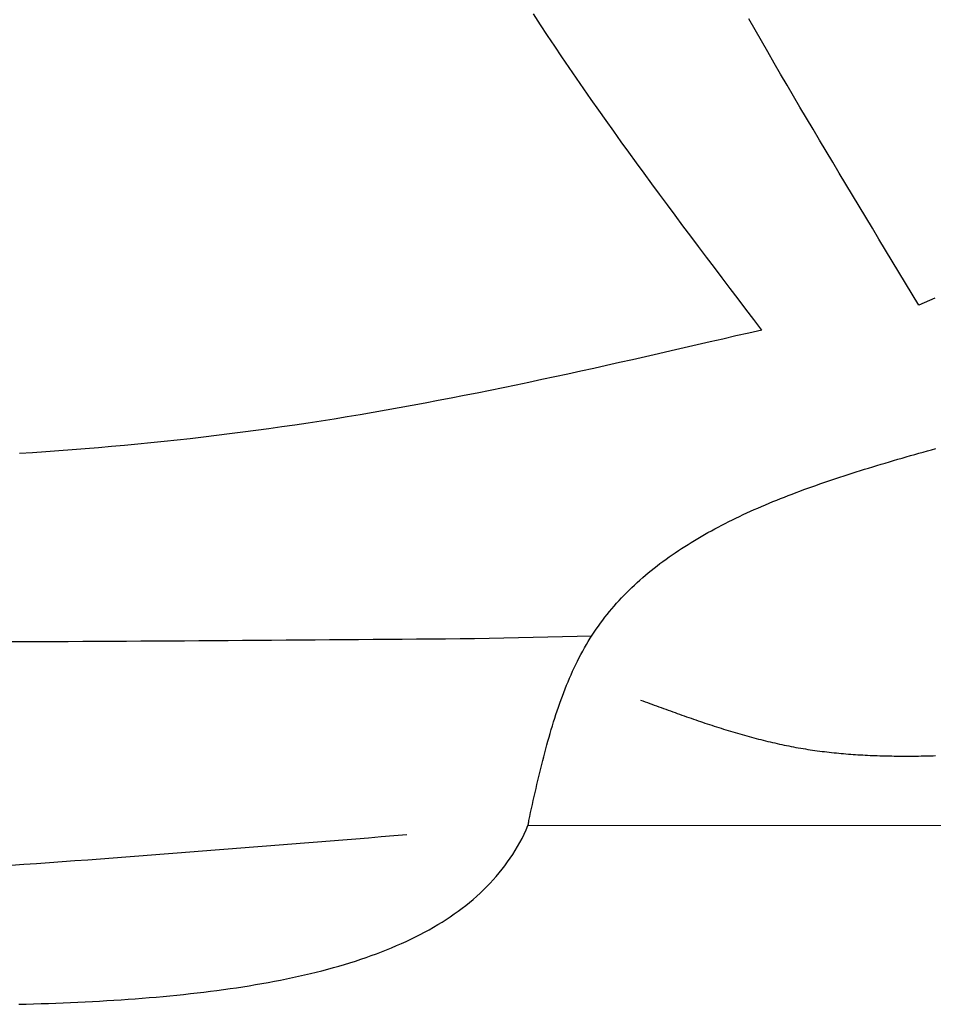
# Model space of a CAD drawing. Extents: x 715 to 7297, y -33 to 6010.
# Tile 24 of 90: x 2255 to 2583, y 3400 to 3753. Entities that reach past the tile are written whole.
import ezdxf

# ---------------------------------------------------------------- set-up
doc = ezdxf.new("R2010")
doc.units = 0
doc.layers.add('CAR', color=10, linetype='CONTINUOUS')

msp = doc.modelspace()

# ---------------------------------------------------------------- linework, layer by layer
at = {"layer": 'CAR'}
for p, q in [((2418.6686, 3531.2479), (2460.7297, 3532.2195)), ((2645.2608, 3463.8972), (2437.8225, 3464.0562))]:
    msp.add_line(p, q, dxfattribs=at)
for points in [[(2521.74, 3642.03, 0), (2518.9, 3645.77, 0), (2516.06, 3649.51, 0), (2513.23, 3653.25, 0), (2510.39, 3656.99, 0), (2507.56, 3660.74, 0), (2504.73, 3664.48, 0), (2501.91, 3668.23, 0), (2499.09, 3671.98, 0), (2496.28, 3675.73, 0), (2493.47, 3679.48, 0), (2490.67, 3683.24, 0), (2487.88, 3687, 0), (2485.09, 3690.76, 0), (2482.32, 3694.53, 0), (2479.56, 3698.3, 0), (2476.8, 3702.07, 0), (2474.06, 3705.85, 0), (2471.33, 3709.63, 0), (2468.61, 3713.42, 0), (2465.91, 3717.22, 0), (2463.22, 3721.02, 0), (2460.54, 3724.82, 0), (2457.88, 3728.63, 0), (2455.24, 3732.45, 0), (2452.61, 3736.28, 0), (2450, 3740.11, 0), (2447.41, 3743.95, 0), (2444.84, 3747.8, 0), (2442.29, 3751.65, 0), (2439.76, 3755.51, 0)], [(2578.17, 3650.98, 0), (2575.77, 3654.93, 0), (2573.38, 3658.87, 0), (2570.99, 3662.81, 0), (2568.6, 3666.75, 0), (2566.21, 3670.7, 0), (2563.82, 3674.64, 0), (2561.44, 3678.58, 0), (2559.06, 3682.53, 0), (2556.68, 3686.48, 0), (2554.3, 3690.42, 0), (2551.93, 3694.37, 0), (2549.56, 3698.32, 0), (2547.2, 3702.27, 0), (2544.84, 3706.22, 0), (2542.49, 3710.18, 0), (2540.14, 3714.13, 0), (2537.8, 3718.09, 0), (2535.47, 3722.05, 0), (2533.14, 3726.01, 0), (2530.82, 3729.98, 0), (2528.51, 3733.94, 0), (2526.2, 3737.91, 0), (2523.91, 3741.88, 0), (2521.62, 3745.86, 0), (2519.34, 3749.83, 0), (2517.08, 3753.81, 0)], [(2583.89, 3653.48, 0), (2581.98, 3652.65, 0), (2580.07, 3651.82, 0), (2578.17, 3650.98, 0)], [(2521.74, 3642.03, 0), (2517.1, 3640.95, 0), (2512.46, 3639.88, 0), (2507.83, 3638.8, 0), (2503.19, 3637.73, 0), (2498.55, 3636.66, 0), (2493.91, 3635.59, 0), (2489.27, 3634.52, 0), (2484.63, 3633.46, 0), (2479.99, 3632.41, 0), (2475.35, 3631.36, 0), (2470.7, 3630.32, 0), (2466.06, 3629.28, 0), (2461.42, 3628.25, 0), (2456.77, 3627.23, 0), (2452.13, 3626.21, 0), (2447.48, 3625.21, 0), (2442.83, 3624.21, 0), (2438.18, 3623.23, 0), (2433.53, 3622.25, 0), (2428.88, 3621.29, 0), (2424.22, 3620.34, 0), (2419.57, 3619.4, 0), (2414.91, 3618.47, 0), (2410.25, 3617.56, 0), (2405.59, 3616.66, 0), (2400.93, 3615.78, 0), (2396.26, 3614.91, 0), (2391.59, 3614.06, 0), (2386.93, 3613.23, 0), (2382.25, 3612.41, 0), (2377.58, 3611.61, 0), (2372.9, 3610.83, 0), (2368.23, 3610.07, 0), (2363.54, 3609.32, 0), (2358.86, 3608.6, 0), (2354.18, 3607.9, 0), (2349.49, 3607.22, 0), (2344.8, 3606.56, 0), (2340.1, 3605.92, 0), (2335.41, 3605.3, 0), (2330.71, 3604.7, 0), (2326.01, 3604.11, 0), (2321.3, 3603.55, 0), (2316.6, 3603.01, 0), (2311.89, 3602.48, 0), (2307.18, 3601.98, 0), (2302.47, 3601.49, 0), (2297.75, 3601.02, 0), (2293.04, 3600.58, 0), (2288.32, 3600.15, 0), (2283.6, 3599.73, 0), (2278.87, 3599.34, 0), (2274.15, 3598.96, 0), (2269.42, 3598.61, 0), (2264.7, 3598.26, 0), (2259.97, 3597.94, 0), (2255.23, 3597.64, 0)], [(2438.11, 3465.92, 0), (2438.43, 3467.37, 0), (2438.76, 3468.81, 0), (2439.08, 3470.25, 0), (2439.41, 3471.69, 0), (2439.73, 3473.13, 0), (2440.06, 3474.56, 0), (2440.39, 3476, 0), (2440.73, 3477.43, 0), (2441.06, 3478.87, 0), (2441.4, 3480.3, 0), (2441.74, 3481.72, 0), (2442.08, 3483.15, 0), (2442.43, 3484.57, 0), (2442.79, 3485.98, 0), (2443.14, 3487.4, 0), (2443.5, 3488.81, 0), (2443.87, 3490.21, 0), (2444.24, 3491.61, 0), (2444.62, 3493.01, 0), (2445, 3494.4, 0), (2445.39, 3495.79, 0), (2445.79, 3497.16, 0), (2446.19, 3498.54, 0), (2446.6, 3499.91, 0), (2447.02, 3501.27, 0), (2447.45, 3502.62, 0), (2447.88, 3503.97, 0), (2448.33, 3505.31, 0), (2448.78, 3506.64, 0), (2449.24, 3507.97, 0), (2449.71, 3509.29, 0), (2450.19, 3510.6, 0), (2450.68, 3511.9, 0), (2451.18, 3513.19, 0), (2451.69, 3514.47, 0), (2452.22, 3515.74, 0), (2452.75, 3517.01, 0), (2453.3, 3518.26, 0), (2453.85, 3519.5, 0), (2454.42, 3520.74, 0), (2455.01, 3521.96, 0), (2455.6, 3523.17, 0), (2456.21, 3524.37, 0), (2456.83, 3525.56, 0), (2457.47, 3526.73, 0), (2458.12, 3527.9, 0), (2458.78, 3529.05, 0), (2459.46, 3530.19, 0), (2460.16, 3531.32, 0), (2460.87, 3532.43, 0), (2461.59, 3533.54, 0), (2462.33, 3534.62, 0), (2463.09, 3535.7, 0), (2463.85, 3536.77, 0), (2464.64, 3537.82, 0), (2465.43, 3538.86, 0), (2466.25, 3539.89, 0), (2467.07, 3540.9, 0), (2467.91, 3541.91, 0), (2468.76, 3542.9, 0), (2469.63, 3543.89, 0), (2470.51, 3544.86, 0), (2471.4, 3545.82, 0), (2472.31, 3546.76, 0), (2473.22, 3547.7, 0), (2474.16, 3548.63, 0), (2475.1, 3549.54, 0), (2476.06, 3550.45, 0), (2477.03, 3551.34, 0), (2478.01, 3552.23, 0), (2479, 3553.1, 0), (2480.01, 3553.97, 0), (2481.02, 3554.82, 0), (2482.05, 3555.66, 0), (2483.09, 3556.5, 0), (2484.15, 3557.32, 0), (2485.21, 3558.14, 0), (2486.28, 3558.94, 0), (2487.37, 3559.74, 0), (2488.47, 3560.52, 0), (2489.57, 3561.3, 0), (2490.69, 3562.07, 0), (2491.82, 3562.83, 0), (2492.96, 3563.58, 0), (2494.11, 3564.32, 0), (2495.27, 3565.06, 0), (2496.44, 3565.78, 0), (2497.62, 3566.5, 0), (2498.81, 3567.21, 0), (2500, 3567.91, 0), (2501.21, 3568.6, 0), (2502.43, 3569.28, 0), (2503.66, 3569.96, 0), (2504.89, 3570.63, 0), (2506.13, 3571.29, 0), (2507.39, 3571.94, 0), (2508.65, 3572.59, 0), (2509.92, 3573.23, 0), (2511.2, 3573.86, 0), (2512.48, 3574.49, 0), (2513.78, 3575.11, 0), (2515.08, 3575.72, 0), (2516.39, 3576.33, 0), (2517.71, 3576.93, 0), (2519.03, 3577.52, 0), (2520.37, 3578.11, 0), (2521.71, 3578.69, 0), (2523.05, 3579.26, 0), (2524.41, 3579.83, 0), (2525.77, 3580.39, 0), (2527.14, 3580.95, 0), (2528.51, 3581.5, 0), (2529.89, 3582.05, 0), (2531.28, 3582.59, 0), (2532.67, 3583.12, 0), (2534.07, 3583.65, 0), (2535.47, 3584.18, 0), (2536.88, 3584.7, 0), (2538.3, 3585.22, 0), (2539.72, 3585.73, 0), (2541.15, 3586.23, 0), (2542.58, 3586.74, 0), (2544.02, 3587.23, 0), (2545.46, 3587.73, 0), (2546.91, 3588.22, 0), (2548.36, 3588.7, 0), (2549.81, 3589.19, 0), (2551.27, 3589.66, 0), (2552.74, 3590.14, 0), (2554.21, 3590.61, 0), (2555.68, 3591.08, 0), (2557.16, 3591.54, 0), (2558.64, 3592, 0), (2560.12, 3592.46, 0), (2561.61, 3592.92, 0), (2563.1, 3593.37, 0), (2564.59, 3593.82, 0), (2566.09, 3594.27, 0), (2567.59, 3594.72, 0), (2569.09, 3595.16, 0), (2570.59, 3595.6, 0), (2572.1, 3596.04, 0), (2573.61, 3596.48, 0), (2575.12, 3596.91, 0), (2576.64, 3597.34, 0), (2578.15, 3597.78, 0), (2579.67, 3598.21, 0), (2581.19, 3598.63, 0), (2582.71, 3599.06, 0), (2584.23, 3599.49, 0)], [(2251.86, 3530.12, 0), (2257.09, 3530.14, 0), (2262.31, 3530.17, 0), (2267.54, 3530.19, 0), (2272.76, 3530.22, 0), (2277.98, 3530.24, 0), (2283.2, 3530.27, 0), (2288.42, 3530.3, 0), (2293.64, 3530.33, 0), (2298.86, 3530.36, 0), (2304.07, 3530.4, 0), (2309.29, 3530.43, 0), (2314.5, 3530.46, 0), (2319.72, 3530.5, 0), (2324.93, 3530.53, 0), (2330.14, 3530.57, 0), (2335.35, 3530.6, 0), (2340.56, 3530.64, 0), (2345.77, 3530.68, 0), (2350.98, 3530.72, 0), (2356.19, 3530.76, 0), (2361.4, 3530.8, 0), (2366.61, 3530.84, 0), (2371.81, 3530.88, 0), (2377.02, 3530.92, 0), (2382.23, 3530.96, 0), (2387.43, 3531, 0), (2392.64, 3531.04, 0), (2397.85, 3531.08, 0), (2403.05, 3531.12, 0), (2408.26, 3531.16, 0), (2413.46, 3531.21, 0), (2418.67, 3531.25, 0)], [(2478.22, 3509.14, 0), (2479.04, 3508.83, 0), (2479.87, 3508.53, 0), (2480.69, 3508.23, 0), (2481.52, 3507.93, 0), (2482.34, 3507.62, 0), (2483.17, 3507.32, 0), (2483.99, 3507.02, 0), (2484.82, 3506.72, 0), (2485.65, 3506.42, 0), (2486.47, 3506.12, 0), (2487.3, 3505.82, 0), (2488.12, 3505.52, 0), (2488.95, 3505.23, 0), (2489.77, 3504.93, 0), (2490.6, 3504.63, 0), (2491.43, 3504.34, 0), (2492.25, 3504.04, 0), (2493.08, 3503.75, 0), (2493.91, 3503.46, 0), (2494.73, 3503.17, 0), (2495.56, 3502.88, 0), (2496.39, 3502.59, 0), (2497.22, 3502.31, 0), (2498.04, 3502.02, 0), (2498.87, 3501.74, 0), (2499.7, 3501.46, 0), (2500.53, 3501.18, 0), (2501.36, 3500.9, 0), (2502.19, 3500.63, 0), (2503.02, 3500.35, 0), (2503.85, 3500.08, 0), (2504.68, 3499.81, 0), (2505.51, 3499.54, 0), (2506.34, 3499.28, 0), (2507.17, 3499.01, 0), (2508, 3498.75, 0), (2508.84, 3498.49, 0), (2509.67, 3498.24, 0), (2510.5, 3497.98, 0), (2511.33, 3497.73, 0), (2512.17, 3497.48, 0), (2513, 3497.24, 0), (2513.84, 3497, 0), (2514.67, 3496.76, 0), (2515.51, 3496.52, 0), (2516.34, 3496.28, 0), (2517.18, 3496.05, 0), (2518.02, 3495.82, 0), (2518.85, 3495.6, 0), (2519.69, 3495.38, 0), (2520.53, 3495.16, 0), (2521.37, 3494.94, 0), (2522.21, 3494.73, 0), (2523.05, 3494.52, 0), (2523.89, 3494.32, 0), (2524.73, 3494.12, 0), (2525.57, 3493.92, 0), (2526.41, 3493.73, 0), (2527.25, 3493.54, 0), (2528.1, 3493.35, 0), (2528.94, 3493.17, 0), (2529.79, 3492.99, 0), (2530.63, 3492.82, 0), (2531.48, 3492.65, 0), (2532.33, 3492.48, 0), (2533.17, 3492.32, 0), (2534.02, 3492.16, 0), (2534.87, 3492.01, 0), (2535.72, 3491.86, 0), (2536.57, 3491.72, 0), (2537.42, 3491.58, 0), (2538.27, 3491.44, 0), (2539.12, 3491.31, 0), (2539.98, 3491.19, 0), (2540.83, 3491.06, 0), (2541.68, 3490.95, 0), (2542.54, 3490.83, 0), (2543.39, 3490.72, 0), (2544.25, 3490.62, 0), (2545.11, 3490.51, 0), (2545.96, 3490.41, 0), (2546.82, 3490.32, 0), (2547.68, 3490.23, 0), (2548.54, 3490.14, 0), (2549.4, 3490.06, 0), (2550.26, 3489.98, 0), (2551.12, 3489.9, 0), (2551.98, 3489.83, 0), (2552.84, 3489.76, 0), (2553.7, 3489.7, 0), (2554.57, 3489.63, 0), (2555.43, 3489.57, 0), (2556.29, 3489.52, 0), (2557.16, 3489.47, 0), (2558.02, 3489.42, 0), (2558.89, 3489.37, 0), (2559.75, 3489.33, 0), (2560.62, 3489.29, 0), (2561.49, 3489.25, 0), (2562.35, 3489.22, 0), (2563.22, 3489.19, 0), (2564.09, 3489.16, 0), (2564.96, 3489.13, 0), (2565.83, 3489.11, 0), (2566.7, 3489.09, 0), (2567.57, 3489.07, 0), (2568.44, 3489.06, 0), (2569.31, 3489.05, 0), (2570.18, 3489.04, 0), (2571.05, 3489.03, 0), (2571.92, 3489.02, 0), (2572.8, 3489.02, 0), (2573.67, 3489.02, 0), (2574.54, 3489.02, 0), (2575.41, 3489.03, 0), (2576.29, 3489.03, 0), (2577.16, 3489.04, 0), (2578.04, 3489.05, 0), (2578.91, 3489.07, 0), (2579.79, 3489.08, 0), (2580.66, 3489.1, 0), (2581.54, 3489.11, 0), (2582.41, 3489.13, 0), (2583.29, 3489.16, 0), (2584.16, 3489.18, 0)], [(2437.82, 3464.06, 0), (2437.83, 3464.07, 0), (2437.83, 3464.08, 0), (2437.83, 3464.09, 0), (2437.84, 3464.1, 0), (2437.84, 3464.11, 0), (2437.84, 3464.12, 0), (2437.85, 3464.14, 0), (2437.85, 3464.15, 0), (2437.85, 3464.16, 0), (2437.86, 3464.17, 0), (2437.86, 3464.18, 0), (2437.86, 3464.19, 0), (2437.87, 3464.21, 0), (2437.87, 3464.22, 0), (2437.87, 3464.23, 0), (2437.88, 3464.24, 0), (2437.88, 3464.25, 0), (2437.88, 3464.26, 0), (2437.89, 3464.27, 0), (2437.89, 3464.29, 0), (2437.89, 3464.3, 0), (2437.9, 3464.31, 0), (2437.9, 3464.32, 0), (2437.9, 3464.33, 0), (2437.91, 3464.34, 0), (2437.91, 3464.35, 0), (2437.91, 3464.37, 0), (2437.92, 3464.38, 0), (2437.92, 3464.39, 0), (2437.92, 3464.4, 0), (2437.92, 3464.41, 0), (2437.93, 3464.42, 0), (2437.93, 3464.44, 0), (2437.93, 3464.45, 0), (2437.94, 3464.46, 0), (2437.94, 3464.47, 0), (2437.94, 3464.48, 0), (2437.95, 3464.49, 0), (2437.95, 3464.5, 0), (2437.95, 3464.52, 0), (2437.95, 3464.53, 0), (2437.96, 3464.54, 0), (2437.96, 3464.55, 0), (2437.96, 3464.56, 0), (2437.97, 3464.57, 0), (2437.97, 3464.59, 0), (2437.97, 3464.6, 0), (2437.97, 3464.61, 0), (2437.98, 3464.62, 0), (2437.98, 3464.63, 0), (2437.98, 3464.64, 0), (2437.98, 3464.66, 0), (2437.99, 3464.67, 0), (2437.99, 3464.68, 0), (2437.99, 3464.69, 0), (2437.99, 3464.7, 0), (2438, 3464.71, 0), (2438, 3464.72, 0), (2438, 3464.74, 0), (2438, 3464.75, 0), (2438.01, 3464.76, 0), (2438.01, 3464.77, 0), (2438.01, 3464.78, 0), (2438.01, 3464.79, 0), (2438.01, 3464.81, 0), (2438.02, 3464.82, 0), (2438.02, 3464.83, 0), (2438.02, 3464.84, 0), (2438.02, 3464.85, 0), (2438.02, 3464.87, 0), (2438.03, 3464.88, 0), (2438.03, 3464.89, 0), (2438.03, 3464.9, 0), (2438.03, 3464.91, 0), (2438.03, 3464.92, 0), (2438.04, 3464.94, 0), (2438.04, 3464.95, 0), (2438.04, 3464.96, 0), (2438.04, 3464.97, 0), (2438.04, 3464.98, 0), (2438.04, 3464.99, 0), (2438.05, 3465.01, 0), (2438.05, 3465.02, 0), (2438.05, 3465.03, 0), (2438.05, 3465.04, 0), (2438.05, 3465.05, 0), (2438.05, 3465.07, 0), (2438.05, 3465.08, 0), (2438.06, 3465.09, 0), (2438.06, 3465.1, 0), (2438.06, 3465.11, 0), (2438.06, 3465.12, 0), (2438.06, 3465.14, 0), (2438.06, 3465.15, 0), (2438.06, 3465.16, 0), (2438.06, 3465.17, 0), (2438.07, 3465.18, 0), (2438.07, 3465.2, 0), (2438.07, 3465.21, 0), (2438.07, 3465.22, 0), (2438.07, 3465.23, 0), (2438.07, 3465.24, 0), (2438.07, 3465.25, 0), (2438.07, 3465.27, 0), (2438.07, 3465.28, 0), (2438.08, 3465.29, 0), (2438.08, 3465.3, 0), (2438.08, 3465.31, 0), (2438.08, 3465.33, 0), (2438.08, 3465.34, 0), (2438.08, 3465.35, 0), (2438.08, 3465.36, 0), (2438.08, 3465.37, 0), (2438.08, 3465.39, 0), (2438.08, 3465.4, 0), (2438.08, 3465.41, 0), (2438.09, 3465.42, 0), (2438.09, 3465.43, 0), (2438.09, 3465.45, 0), (2438.09, 3465.46, 0), (2438.09, 3465.47, 0), (2438.09, 3465.48, 0), (2438.09, 3465.49, 0), (2438.09, 3465.51, 0), (2438.09, 3465.52, 0), (2438.09, 3465.53, 0), (2438.09, 3465.54, 0), (2438.09, 3465.55, 0), (2438.09, 3465.56, 0), (2438.09, 3465.58, 0), (2438.1, 3465.59, 0), (2438.1, 3465.6, 0), (2438.1, 3465.61, 0), (2438.1, 3465.62, 0), (2438.1, 3465.64, 0), (2438.1, 3465.65, 0), (2438.1, 3465.66, 0), (2438.1, 3465.67, 0), (2438.1, 3465.68, 0), (2438.1, 3465.7, 0), (2438.1, 3465.71, 0), (2438.1, 3465.72, 0), (2438.1, 3465.73, 0), (2438.1, 3465.74, 0), (2438.1, 3465.76, 0), (2438.1, 3465.77, 0), (2438.1, 3465.78, 0), (2438.1, 3465.79, 0), (2438.1, 3465.8, 0), (2438.11, 3465.82, 0), (2438.11, 3465.83, 0), (2438.11, 3465.84, 0), (2438.11, 3465.85, 0), (2438.11, 3465.86, 0), (2438.11, 3465.88, 0), (2438.11, 3465.89, 0), (2438.11, 3465.9, 0), (2438.11, 3465.91, 0), (2438.11, 3465.92, 0)], [(2255.01, 3399.89, 0), (2257.69, 3399.96, 0), (2260.37, 3400.04, 0), (2263.04, 3400.13, 0), (2265.69, 3400.22, 0), (2268.34, 3400.32, 0), (2270.98, 3400.42, 0), (2273.62, 3400.54, 0), (2276.24, 3400.66, 0), (2278.85, 3400.78, 0), (2281.45, 3400.92, 0), (2284.04, 3401.06, 0), (2286.62, 3401.21, 0), (2289.18, 3401.37, 0), (2291.74, 3401.54, 0), (2294.28, 3401.72, 0), (2296.82, 3401.9, 0), (2299.34, 3402.09, 0), (2301.85, 3402.3, 0), (2304.34, 3402.51, 0), (2306.82, 3402.73, 0), (2309.29, 3402.96, 0), (2311.75, 3403.21, 0), (2314.19, 3403.46, 0), (2316.62, 3403.72, 0), (2319.03, 3403.99, 0), (2321.43, 3404.28, 0), (2323.81, 3404.57, 0), (2326.18, 3404.88, 0), (2328.53, 3405.19, 0), (2330.87, 3405.52, 0), (2333.19, 3405.86, 0), (2335.5, 3406.22, 0), (2337.79, 3406.58, 0), (2340.06, 3406.96, 0), (2342.31, 3407.35, 0), (2344.55, 3407.75, 0), (2346.77, 3408.16, 0), (2348.97, 3408.59, 0), (2351.16, 3409.03, 0), (2353.32, 3409.49, 0), (2355.47, 3409.95, 0), (2357.6, 3410.44, 0), (2359.71, 3410.93, 0), (2361.8, 3411.44, 0), (2363.87, 3411.97, 0), (2365.92, 3412.51, 0), (2367.95, 3413.06, 0), (2369.96, 3413.63, 0), (2371.95, 3414.22, 0), (2373.92, 3414.82, 0), (2375.86, 3415.43, 0), (2377.79, 3416.07, 0), (2379.69, 3416.71, 0), (2381.57, 3417.38, 0), (2383.43, 3418.06, 0), (2385.27, 3418.76, 0), (2387.08, 3419.47, 0), (2388.87, 3420.2, 0), (2390.64, 3420.95, 0), (2392.38, 3421.71, 0), (2394.1, 3422.5, 0), (2395.8, 3423.3, 0), (2397.47, 3424.12, 0), (2399.11, 3424.95, 0), (2400.73, 3425.81, 0), (2402.33, 3426.68, 0), (2403.9, 3427.58, 0), (2405.44, 3428.49, 0), (2406.96, 3429.42, 0), (2408.45, 3430.37, 0), (2409.92, 3431.34, 0), (2411.36, 3432.33, 0), (2412.77, 3433.34, 0), (2414.15, 3434.37, 0), (2415.51, 3435.42, 0), (2416.84, 3436.49, 0), (2418.14, 3437.58, 0), (2419.41, 3438.69, 0), (2420.65, 3439.82, 0), (2421.87, 3440.98, 0), (2423.05, 3442.16, 0), (2424.21, 3443.35, 0), (2425.34, 3444.57, 0), (2426.43, 3445.81, 0), (2427.5, 3447.08, 0), (2428.53, 3448.37, 0), (2429.54, 3449.67, 0), (2430.51, 3451.01, 0), (2431.45, 3452.36, 0), (2432.36, 3453.74, 0), (2433.24, 3455.14, 0), (2434.08, 3456.57, 0), (2434.9, 3458.02, 0), (2435.68, 3459.49, 0), (2436.43, 3460.99, 0), (2437.14, 3462.51, 0), (2437.82, 3464.06, 0)], [(2252.27, 3449.84, 0), (2256.85, 3450.17, 0), (2261.44, 3450.49, 0), (2266.02, 3450.82, 0), (2270.6, 3451.16, 0), (2275.18, 3451.49, 0), (2279.76, 3451.83, 0), (2284.34, 3452.17, 0), (2288.93, 3452.52, 0), (2293.51, 3452.86, 0), (2298.09, 3453.21, 0), (2302.67, 3453.56, 0), (2307.25, 3453.91, 0), (2311.84, 3454.26, 0), (2316.42, 3454.62, 0), (2321, 3454.98, 0), (2325.58, 3455.34, 0), (2330.16, 3455.7, 0), (2334.74, 3456.06, 0), (2339.33, 3456.42, 0), (2343.91, 3456.78, 0), (2348.49, 3457.15, 0), (2353.07, 3457.52, 0), (2357.65, 3457.88, 0), (2362.23, 3458.25, 0), (2366.82, 3458.62, 0), (2371.4, 3458.99, 0), (2375.98, 3459.36, 0), (2380.56, 3459.73, 0), (2385.14, 3460.1, 0), (2389.72, 3460.47, 0), (2394.31, 3460.84, 0)]]:
    msp.add_polyline3d(points, dxfattribs=at)

doc.saveas('drawing.dxf')
